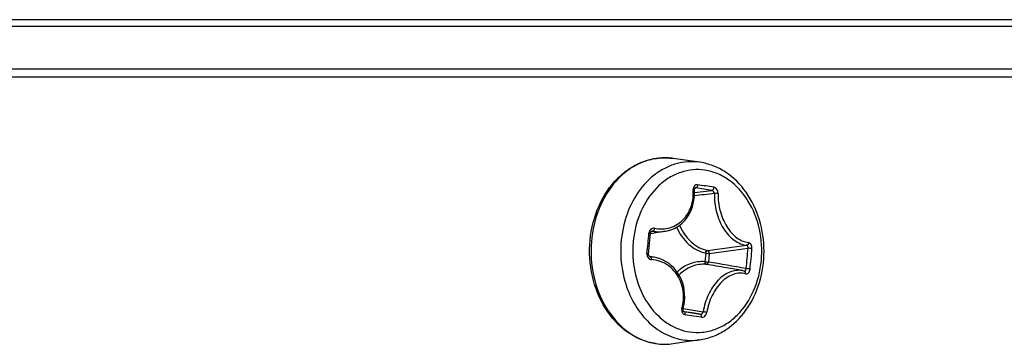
# Model space of a CAD drawing. Header units: millimetres. Extents: x 0 to 420, y 0 to 297.
# Tile 84 of 256: x 145.74 to 149.42, y 83.56 to 84.77. Entities that reach past the tile are written whole.
import ezdxf

# ---------------------------------------------------------------- set-up
doc = ezdxf.new("R2010")
doc.units = ezdxf.units.MM
doc.header["$LTSCALE"] = 23.1
doc.layers.get('0').update_dxf_attribs({"linetype": 'CONTINUOUS'})

msp = doc.modelspace()

# ---------------------------------------------------------------- linework, layer by layer
at = {"color": 3, "linetype": 'Continuous'}
msp.add_line((161.6438, 84.7704), (86.6067, 84.7704), dxfattribs=at)
at = {"color": 7, "linetype": 'Continuous'}
for p, q in [((161.5515, 84.7446), (86.699, 84.7446)), ((85.0752, 84.5866), (163.1752, 84.5866)), ((124.1352, 84.5566), (163.5752, 84.5566)), ((148.2841, 84.2382), (148.1856, 84.2524)), ((148.2854, 84.238), (148.2841, 84.2382)), ((148.2647, 84.1246), (148.3301, 84.133)), ((148.2665, 84.1413), (148.2699, 84.1421)), ((148.2699, 84.1421), (148.2678, 84.1421)), ((148.099, 83.961), (148.0999, 83.9725)), ((148.1569, 83.9804), (148.0998, 83.9704)), ((148.1035, 83.9797), (148.1096, 83.9811)), ((148.3068, 83.8988), (148.3038, 83.8666)), ((148.1141, 83.8832), (148.0967, 83.8862)), ((148.0987, 83.8851), (148.1005, 83.8848)), ((148.0995, 83.885), (148.1005, 83.8848)), ((148.3201, 83.8976), (148.3171, 83.8655)), ((148.4445, 83.8334), (148.384, 83.844)), ((148.2226, 83.6922), (148.2974, 83.6801)), ((148.2235, 83.6818), (148.2262, 83.6813)), ((148.226, 83.6801), (148.2262, 83.6801)), ((148.226, 83.6801), (148.2262, 83.6801)), ((148.226, 83.6801), (148.2262, 83.6801)), ((148.2262, 83.6813), (148.2863, 83.671)), ((148.2566, 83.6755), (148.2262, 83.6801)), ((148.2608, 83.6636), (148.2301, 83.6682)), ((148.2863, 83.671), (148.2566, 83.6755)), ((148.2907, 83.6591), (148.2608, 83.6636)), ((148.2841, 83.575), (148.1856, 83.5607))]:
    msp.add_line(p, q, dxfattribs=at)
for points in [[(148.1569, 83.9804), (148.1685, 83.983), (148.1796, 83.9866), (148.1902, 83.9912), (148.2003, 83.9967), (148.2099, 84.0032), (148.2188, 84.0107), (148.2271, 84.0189), (148.2347, 84.028), (148.2416, 84.0379), (148.2476, 84.0484), (148.2528, 84.0596), (148.2571, 84.0713), (148.2604, 84.0836), (148.2628, 84.0962), (148.2643, 84.1093), (148.2648, 84.1226), (148.2644, 84.1341)], [(148.2644, 84.1341), (148.2643, 84.1353), (148.2644, 84.1366), (148.2646, 84.1378), (148.265, 84.1389), (148.2654, 84.1399), (148.2659, 84.1407), (148.2663, 84.1412), (148.2668, 84.1416), (148.2673, 84.1419), (148.2678, 84.1421)], [(148.0999, 83.9725), (148.1002, 83.9742), (148.1007, 83.9757), (148.1013, 83.9771), (148.1022, 83.9784), (148.1032, 83.9795), (148.1044, 83.9803), (148.1056, 83.9808), (148.1061, 83.981)], [(148.0927, 83.8963), (148.094, 83.9076), (148.0953, 83.921), (148.0966, 83.9343), (148.0979, 83.9477), (148.099, 83.961)], [(148.0967, 83.8862), (148.0957, 83.8871), (148.0948, 83.8881), (148.094, 83.8894), (148.0934, 83.8907), (148.093, 83.8921), (148.0927, 83.8936), (148.0926, 83.8951), (148.0927, 83.8963)], [(148.0995, 83.885), (148.0989, 83.8851), (148.0977, 83.8856), (148.0967, 83.8862)], [(148.2224, 83.691), (148.2251, 83.7031), (148.2272, 83.7173), (148.2282, 83.7315), (148.228, 83.7456), (148.2267, 83.7594), (148.2244, 83.773), (148.2209, 83.7861), (148.2164, 83.7987), (148.2109, 83.8107), (148.2044, 83.8221), (148.1969, 83.8328), (148.1886, 83.8426), (148.1795, 83.8515), (148.1697, 83.8595), (148.1591, 83.8665), (148.1479, 83.8725), (148.1362, 83.8774), (148.124, 83.8811), (148.1141, 83.8832)], [(148.4511, 83.832), (148.4461, 83.8331), (148.4445, 83.8334)], [(148.226, 83.6801), (148.2254, 83.6803), (148.2247, 83.6806), (148.2241, 83.6812), (148.2235, 83.6819), (148.2229, 83.6828), (148.2224, 83.684), (148.2221, 83.6853), (148.2219, 83.6868), (148.2219, 83.6883), (148.2221, 83.6898), (148.2224, 83.691)]]:
    msp.add_lwpolyline(points, dxfattribs=at)
for centre, radius, start, end in [((148.1541, 84.0358), 0.2189, 90.0861, 91.265), ((148.1541, 84.0352), 0.2195, 86.518, 90.0845), ((148.154, 84.0341), 0.2206, 81.7685, 86.5156), ((151.2397, 59.8608), 24.4335, 96.81756, 96.99434), ((147.7006, 80.1525), 4.03, 81.441, 81.8785), ((147.6997, 80.1155), 4.0795, 81.4408, 81.8765), ((147.742, 80.4288), 3.7506, 80.9796, 81.4386), ((147.7393, 80.3803), 3.8117, 80.9825, 81.4377), ((145.8161, 84.1513), 2.2852, 353.6204, 355.5454), ((148.4161, 83.9066), 0.382, 172.0141, 181.4262), ((147.2604, 92.2826), 8.44, 277.16799, 278.1698), ((147.3003, 92.1338), 8.2991, 277.05845, 278.06732), ((146.7525, 84.041), 1.717, 353.3147, 355.8555), ((146.7529, 84.0408), 1.7314, 353.318, 355.8587), ((148.0914, 83.7527), 0.1324, 80.1415, 86.0837), ((147.065, 76.2204), 7.7469, 79.64275, 80.69905), ((146.8832, 75.1986), 8.7747, 80.15164, 80.65087), ((148.2539, 83.7849), 0.212, 261.4809, 278.1849), ((148.1531, 83.787), 0.2286, 261.4808, 278.1852), ((148.1543, 83.7799), 0.2214, 260.8884, 261.437), ((148.1541, 83.7796), 0.2211, 261.4808, 278.1849)]:
    msp.add_arc(centre, radius, start, end, dxfattribs=at)
for points, knots in [([(148.1192, 83.5609), (148.1007, 83.5637), (148.0638, 83.574), (147.9948, 83.6123), (147.9238, 83.6909), (147.8759, 83.8127), (147.8676, 83.9471), (147.9, 84.076), (147.9596, 84.1663), (148.0225, 84.2174), (148.0744, 84.2432), (148.1297, 84.2559), (148.1673, 84.255), (148.1856, 84.2524)], [0, 0, 0, 0, 0.056954, 0.115402, 0.238364, 0.370409, 0.507167, 0.641838, 0.768682, 0.828804, 0.886896, 0.943653, 1, 1, 1, 1]), ([(148.1493, 84.2546), (148.132, 84.2542), (148.097, 84.2493), (148.0471, 84.2297), (148.001, 84.1988), (147.9461, 84.143), (147.896, 84.0513), (147.872, 83.9255), (147.8853, 83.7972), (147.9343, 83.6827), (148.0026, 83.6095), (148.0676, 83.5738), (148.102, 83.564), (148.1193, 83.5613)], [0, 0, 0, 0, 0.055126, 0.111436, 0.169784, 0.230675, 0.359715, 0.496106, 0.63352, 0.765211, 0.886894, 0.944304, 1, 1, 1, 1]), ([(148.2841, 84.2382), (148.2694, 84.2403), (148.2395, 84.2414), (148.195, 84.2336), (148.1523, 84.2165), (148.0983, 84.1814), (148.0417, 84.1167), (148.0141, 84.0527), (148.0044, 84.0185)], [0, 0, 0, 0, 0.114584, 0.229784, 0.347382, 0.468797, 0.72509, 1, 1, 1, 1]), ([(148.2841, 83.575), (148.3009, 83.5774), (148.3344, 83.5862), (148.3972, 83.6183), (148.4638, 83.6842), (148.5135, 83.7883), (148.5307, 83.9058), (148.5139, 84.0234), (148.4646, 84.1278), (148.3984, 84.194), (148.3356, 84.2265), (148.3022, 84.2354), (148.2854, 84.238)], [0, 0, 0, 0, 0.057478, 0.11599, 0.23737, 0.366145, 0.499867, 0.633624, 0.762484, 0.883957, 0.942503, 1, 1, 1, 1]), ([(148.3039, 84.2085), (148.2889, 84.2107), (148.2581, 84.2117), (148.2124, 84.202), (148.1692, 84.1817), (148.1159, 84.1407), (148.0636, 84.0668), (148.043, 83.9965), (148.0378, 83.9596)], [0, 0, 0, 0, 0.1129, 0.226692, 0.343545, 0.465052, 0.723322, 1, 1, 1, 1]), ([(148.2467, 83.6047), (148.2623, 83.6023), (148.2943, 83.6015), (148.3416, 83.6122), (148.3862, 83.6343), (148.4407, 83.6786), (148.4926, 83.7576), (148.5209, 83.8706), (148.5138, 83.9886), (148.4723, 84.0954), (148.4107, 84.164), (148.3513, 84.1972), (148.3197, 84.2061), (148.3039, 84.2085)], [0, 0, 0, 0, 0.055237, 0.110971, 0.168331, 0.228116, 0.355424, 0.491568, 0.630049, 0.763307, 0.886216, 0.94402, 1, 1, 1, 1]), ([(148.115, 83.9915), (148.1338, 83.9879), (148.1736, 83.9888), (148.2254, 84.0197), (148.2569, 84.0728), (148.2615, 84.1144), (148.2601, 84.1354)], [0, 0, 0, 0, 0.243234, 0.483007, 0.733472, 1, 1, 1, 1]), ([(148.2761, 84.154), (148.274, 84.1543), (148.2694, 84.1539), (148.2616, 84.1482), (148.2598, 84.1403), (148.2601, 84.1354)], [0, 0, 0, 0, 0.234028, 0.470564, 1, 1, 1, 1]), ([(148.2601, 84.1354), (148.2612, 84.1353), (148.2624, 84.1352), (148.2643, 84.1346), (148.2644, 84.1341)], [0, 0, 0, 0, 0.691587, 1, 1, 1, 1]), ([(148.2761, 84.154), (148.2762, 84.1513), (148.2754, 84.1467), (148.2719, 84.1425), (148.2699, 84.1421)], [0, 0, 0, 0, 0.572285, 1, 1, 1, 1]), ([(148.3368, 84.1449), (148.3368, 84.1435), (148.3364, 84.139), (148.3334, 84.1336), (148.3301, 84.133)], [0, 0, 0, 0, 0.293122, 1, 1, 1, 1]), ([(148.3392, 84.1215), (148.3391, 84.1242), (148.3372, 84.1294), (148.3325, 84.1327), (148.3301, 84.133)], [0, 0, 0, 0, 0.522376, 1, 1, 1, 1]), ([(148.3529, 84.1214), (148.353, 84.1268), (148.3502, 84.1371), (148.3414, 84.1442), (148.3368, 84.1449)], [0, 0, 0, 0, 0.534409, 1, 1, 1, 1]), ([(148.3392, 84.1215), (148.3386, 84.0986), (148.3438, 84.0527), (148.3653, 84.0002), (148.3907, 83.9659), (148.4121, 83.9464), (148.4352, 83.9332), (148.4518, 83.9291), (148.4598, 83.9283)], [0, 0, 0, 0, 0.279555, 0.552772, 0.679157, 0.795631, 0.901982, 1, 1, 1, 1]), ([(148.3529, 84.1214), (148.3506, 84.122), (148.346, 84.1223), (148.3414, 84.1221), (148.3392, 84.1215)], [0, 0, 0, 0, 0.508101, 1, 1, 1, 1]), ([(148.3529, 84.1214), (148.3524, 84.0997), (148.3577, 84.0563), (148.3781, 84.0066), (148.4021, 83.9742), (148.4222, 83.9557), (148.4439, 83.9432), (148.4595, 83.9392), (148.467, 83.9385)], [0, 0, 0, 0, 0.279989, 0.55396, 0.680528, 0.796902, 0.902798, 1, 1, 1, 1]), ([(148.0044, 84.0185), (147.9942, 83.9822), (147.984, 83.9064), (147.9942, 83.8306), (148.0045, 83.7944)], [0, 0, 0, 0, 0.500011, 1, 1, 1, 1]), ([(148.0943, 83.9738), (148.0951, 83.9737), (148.0965, 83.9735), (148.0983, 83.9732), (148.0993, 83.9729), (148.1, 83.9726), (148.0999, 83.9725)], [0, 0, 0, 0, 0.40188, 0.715537, 0.917354, 1, 1, 1, 1]), ([(148.115, 83.9915), (148.1126, 83.992), (148.1075, 83.9918), (148.0984, 83.9869), (148.0948, 83.979), (148.0944, 83.9738)], [0, 0, 0, 0, 0.241882, 0.487115, 1, 1, 1, 1]), ([(148.115, 83.9915), (148.1148, 83.9891), (148.1137, 83.9853), (148.1112, 83.9815), (148.1096, 83.9811)], [0, 0, 0, 0, 0.593721, 1, 1, 1, 1]), ([(148.1096, 83.9811), (148.1135, 83.9803), (148.1292, 83.9779), (148.1453, 83.9783), (148.1569, 83.9804)], [0, 0, 0, 0, 0.253996, 1, 1, 1, 1]), ([(148.1979, 83.9954), (148.2085, 83.9714), (148.2311, 83.9385), (148.2726, 83.9095), (148.2954, 83.9012), (148.3068, 83.8988)], [0, 0, 0, 0, 0.522828, 0.766426, 1, 1, 1, 1]), ([(148.2091, 84.0027), (148.2191, 83.9794), (148.2406, 83.9473), (148.2805, 83.919), (148.3025, 83.911), (148.3136, 83.9086)], [0, 0, 0, 0, 0.523216, 0.766737, 1, 1, 1, 1]), ([(148.467, 83.9385), (148.467, 83.9361), (148.4658, 83.9316), (148.4618, 83.9286), (148.4598, 83.9283)], [0, 0, 0, 0, 0.544796, 1, 1, 1, 1]), ([(148.4798, 83.9158), (148.48, 83.9185), (148.4796, 83.9239), (148.4771, 83.9311), (148.4729, 83.9365), (148.4689, 83.9384), (148.467, 83.9385)], [0, 0, 0, 0, 0.289868, 0.562209, 0.79858, 1, 1, 1, 1]), ([(148.3068, 83.8988), (148.307, 83.9), (148.3079, 83.9039), (148.3107, 83.9082), (148.3136, 83.9086)], [0, 0, 0, 0, 0.297527, 1, 1, 1, 1]), ([(148.3068, 83.8988), (148.3079, 83.8987), (148.3123, 83.8981), (148.3167, 83.8977), (148.3201, 83.8976)], [0, 0, 0, 0, 0.24402, 1, 1, 1, 1]), ([(148.3201, 83.8976), (148.3202, 83.9001), (148.3192, 83.9047), (148.3156, 83.9081), (148.3136, 83.9086)], [0, 0, 0, 0, 0.545039, 1, 1, 1, 1]), ([(148.465, 83.9169), (148.4651, 83.9182), (148.4651, 83.9209), (148.4642, 83.9252), (148.4617, 83.9281), (148.4598, 83.9283)], [0, 0, 0, 0, 0.305905, 0.585522, 1, 1, 1, 1]), ([(148.4798, 83.9158), (148.4774, 83.9162), (148.4724, 83.9167), (148.4675, 83.9169), (148.465, 83.9169)], [0, 0, 0, 0, 0.495042, 1, 1, 1, 1]), ([(148.0342, 83.8971), (148.0351, 83.8616), (148.0465, 83.792), (148.0913, 83.7001), (148.1497, 83.6424), (148.2039, 83.6145), (148.2324, 83.6068), (148.2467, 83.6047)], [0, 0, 0, 0, 0.273293, 0.533791, 0.774838, 0.88898, 1, 1, 1, 1]), ([(148.0871, 83.8974), (148.0865, 83.8921), (148.0886, 83.8835), (148.0965, 83.8764), (148.1015, 83.8748), (148.104, 83.8746)], [0, 0, 0, 0, 0.513953, 0.76152, 1, 1, 1, 1]), ([(148.0871, 83.8974), (148.0879, 83.8973), (148.0892, 83.8971), (148.0911, 83.8968), (148.0919, 83.8965), (148.0927, 83.8965), (148.0927, 83.8963)], [0, 0, 0, 0, 0.408457, 0.726162, 0.927833, 1, 1, 1, 1]), ([(148.104, 83.8746), (148.1041, 83.8769), (148.104, 83.8805), (148.1019, 83.8845), (148.1005, 83.8848)], [0, 0, 0, 0, 0.616487, 1, 1, 1, 1]), ([(148.2181, 83.6917), (148.2235, 83.7127), (148.2267, 83.7562), (148.2062, 83.8169), (148.1625, 83.8612), (148.1233, 83.8733), (148.104, 83.8746)], [0, 0, 0, 0, 0.265291, 0.51988, 0.762209, 1, 1, 1, 1]), ([(148.3038, 83.8666), (148.2855, 83.8683), (148.2467, 83.8629), (148.2142, 83.8415), (148.2001, 83.8282)], [0, 0, 0, 0, 0.486828, 1, 1, 1, 1]), ([(148.3038, 83.8666), (148.3036, 83.8644), (148.304, 83.8604), (148.307, 83.857), (148.3087, 83.8567)], [0, 0, 0, 0, 0.579274, 1, 1, 1, 1]), ([(148.3038, 83.8666), (148.3048, 83.8665), (148.3093, 83.8659), (148.3137, 83.8655), (148.3171, 83.8655)], [0, 0, 0, 0, 0.24402, 1, 1, 1, 1]), ([(148.3087, 83.8567), (148.3106, 83.8566), (148.315, 83.8589), (148.3167, 83.8631), (148.3171, 83.8655)], [0, 0, 0, 0, 0.447747, 1, 1, 1, 1]), ([(148.3087, 83.8567), (148.2906, 83.8584), (148.2523, 83.8527), (148.2207, 83.8307), (148.2072, 83.8172)], [0, 0, 0, 0, 0.485846, 1, 1, 1, 1]), ([(148.4444, 83.8335), (148.4367, 83.8348), (148.4205, 83.8351), (148.3963, 83.8287), (148.3728, 83.8156), (148.3429, 83.7894), (148.3136, 83.7442), (148.3009, 83.7021), (148.2974, 83.6801)], [0, 0, 0, 0, 0.099992, 0.20547, 0.31933, 0.442678, 0.713147, 1, 1, 1, 1]), ([(148.4559, 83.8216), (148.4487, 83.8235), (148.4332, 83.8251), (148.4095, 83.8202), (148.3864, 83.8085), (148.3567, 83.784), (148.3272, 83.7403), (148.3145, 83.6993), (148.3108, 83.6778)], [0, 0, 0, 0, 0.099041, 0.203155, 0.315893, 0.438786, 0.710499, 1, 1, 1, 1]), ([(148.451, 83.832), (148.4518, 83.8319), (148.4537, 83.8322), (148.4558, 83.8343), (148.4573, 83.8374), (148.4577, 83.8398), (148.4578, 83.8411)], [0, 0, 0, 0, 0.193652, 0.417882, 0.690261, 1, 1, 1, 1]), ([(148.4559, 83.8216), (148.4563, 83.8238), (148.4561, 83.8282), (148.4529, 83.8315), (148.4511, 83.832)], [0, 0, 0, 0, 0.550241, 1, 1, 1, 1]), ([(148.4559, 83.8216), (148.4577, 83.8212), (148.4619, 83.8214), (148.4672, 83.8254), (148.4709, 83.8316), (148.4722, 83.8367), (148.4725, 83.8393)], [0, 0, 0, 0, 0.203841, 0.433011, 0.702067, 1, 1, 1, 1]), ([(148.4725, 83.8393), (148.4714, 83.8395), (148.4665, 83.8403), (148.4616, 83.8408), (148.4578, 83.8411)], [0, 0, 0, 0, 0.223424, 1, 1, 1, 1]), ([(148.0045, 83.7944), (148.0125, 83.766), (148.0345, 83.7122), (148.0848, 83.6442), (148.1485, 83.5956), (148.1979, 83.5789), (148.2225, 83.5752)], [0, 0, 0, 0, 0.272017, 0.529464, 0.770927, 1, 1, 1, 1]), ([(148.2181, 83.6917), (148.2168, 83.6867), (148.2172, 83.6783), (148.2235, 83.6705), (148.2279, 83.6686), (148.2301, 83.6682)], [0, 0, 0, 0, 0.530482, 0.771175, 1, 1, 1, 1]), ([(148.2301, 83.6682), (148.2304, 83.6696), (148.2309, 83.6736), (148.2291, 83.6796), (148.2262, 83.6801)], [0, 0, 0, 0, 0.318095, 1, 1, 1, 1]), ([(148.2863, 83.671), (148.2887, 83.6707), (148.2941, 83.6727), (148.2968, 83.6775), (148.2974, 83.6801)], [0, 0, 0, 0, 0.470415, 1, 1, 1, 1]), ([(148.2907, 83.6591), (148.2929, 83.6588), (148.2977, 83.6594), (148.3039, 83.6635), (148.3086, 83.6699), (148.3104, 83.6751), (148.3108, 83.6778)], [0, 0, 0, 0, 0.219247, 0.461214, 0.725728, 1, 1, 1, 1]), ([(148.3108, 83.6778), (148.3085, 83.6779), (148.304, 83.6786), (148.2995, 83.6795), (148.2974, 83.6801)], [0, 0, 0, 0, 0.510685, 1, 1, 1, 1]), ([(148.2907, 83.6591), (148.291, 83.6605), (148.2913, 83.6632), (148.2906, 83.6676), (148.2882, 83.6707), (148.2863, 83.671)], [0, 0, 0, 0, 0.301429, 0.580877, 1, 1, 1, 1])]:
    msp.add_open_spline(points, degree=3, knots=knots, dxfattribs=at)
for points in [[(148.1096, 83.9811), (148.1084, 83.9813), (148.1072, 83.9812), (148.1061, 83.981)], [(148.2181, 83.6917), (148.2195, 83.6916), (148.2209, 83.6909), (148.2224, 83.691)]]:
    msp.add_open_spline(points, degree=3, dxfattribs=at)

doc.saveas('drawing.dxf')
